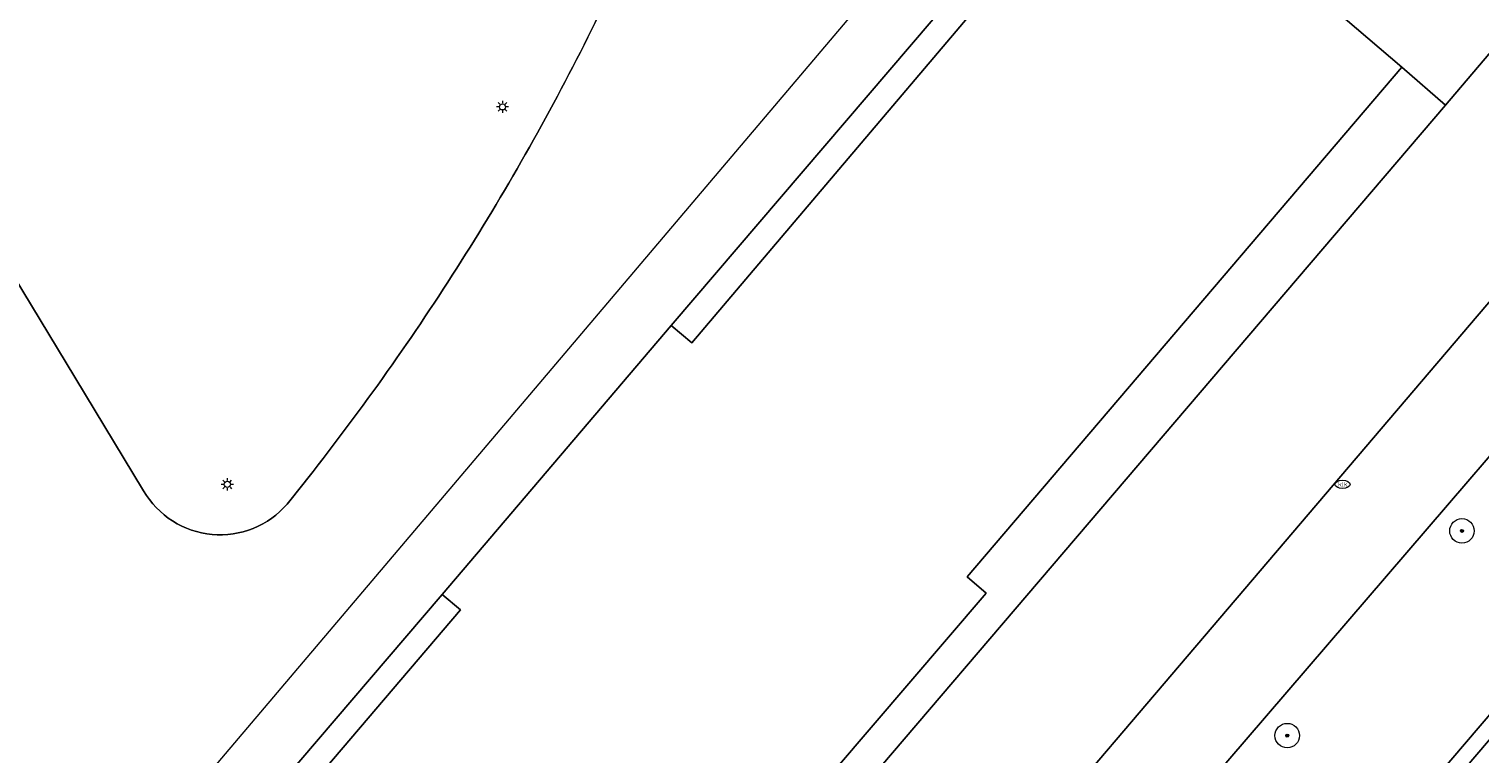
# Model space of a CAD drawing. Header units: metres. Extents: x 187916 to 189411, y 333285 to 334910.
# Tile 187 of 256: x 188852 to 188900, y 334043 to 334066. Entities that reach past the tile are written whole.
import ezdxf
from ezdxf.enums import TextEntityAlignment as Align

# ---------------------------------------------------------------- set-up
doc = ezdxf.new("R2010")
doc.units = ezdxf.units.M
for name, color, linetype, lineweight in [('B-WE-GR-BOOM-S', 253, 'Continuous', 15), ('B-WE-IE-MEUBILAIR-S', 253, 'Continuous', 15), ('B-WE-IE-TERREINAFSCHEIDING_KUNSTMATIG_HEKWERK-G', 253, 'IE-TERREINAFSCHEIDING_KUNSTMATIG-SO', 15), ('B-WE-OG-BEBOUWING-GV', 253, 'Continuous', 15), ('B-WE-OG-TERREIN_BEGROEID-GV', 253, 'Continuous', 15), ('B-WE-VH-GESLOTENVERHARDING_ASFALT-GV', 253, 'Continuous', 15), ('B-WE-VH-OPENVERHARDING_BETONSTRAATSTEEN-GV', 253, 'Continuous', 15), ('B-WE-VH-OPENVERHARDING_SIERBESTRATING-GV', 253, 'Continuous', 15)]:
    doc.layers.add(name, color=color, linetype=linetype, lineweight=lineweight)
doc.styles.add('NLCS-ISO', font='NLCS-ISO.ttf')
doc.linetypes.add('IE-TERREINAFSCHEIDING_KUNSTMATIG-SO', pattern='A,4,[82,NLCS.SHX,S=0.75,R=90,X=0,Y=0],4,-2', length=10)

# ---------------------------------------------------------------- blocks, each defined once
blk = doc.blocks.new('SIE-MEUBILAIR_PAAL_LICHTMAST-SO')
for points in [[(-0.62, 0), (-1, 0)], [(-0.71, 0.71), (-0.44, 0.44)], [(0, 1), (0, 0.62)], [(0.44, 0.44), (0.71, 0.71)], [(1, 0), (0.62, 0)], [(-0.71, -0.71), (-0.44, -0.44)], [(0, -0.62), (0, -1)], [(0.44, -0.44), (0.71, -0.71)]]:
    blk.add_lwpolyline(points)
blk.add_circle((0, 0), 0.5)
blk = doc.blocks.new('SIE-MEUBILAIR_PUT_KOLK-SO')
blk.add_ellipse((0, 0), major_axis=(1.25, 0), ratio=0.54)
at = {"style": 'NLCS-ISO'}
blk.add_text('klk', height=0.75, dxfattribs=at).set_placement((0.03, 0), align=Align.MIDDLE_CENTER)
blk = doc.blocks.new('SGR-BOOM_GBKN-SO')
at = {"linetype": 'ByBlock', "lineweight": 18}
h = blk.add_hatch(color=0, dxfattribs=at)
h.dxf.hatch_style = 1
edge = h.paths.add_edge_path()
edge.add_arc((0, 0), 0.25, 0, 360)
at = {"color": 0, "linetype": 'ByBlock', "lineweight": 18}
for radius in [2, 0.25]:
    blk.add_circle((0, 0), radius, dxfattribs=at)
at = {"color": 0, "linetype": 'ByBlock', "lineweight": 18, "style": 'NLCS-ISO'}
blk.add_attdef('SOORT', (2.5, 0), '', height=1.5, dxfattribs=at)
blk = doc.blocks.new('DTM')
at = {"layer": 'B-WE-IE-TERREINAFSCHEIDING_KUNSTMATIG_HEKWERK-G', "ltscale": 0.2, "flags": 128}
blk.add_lwpolyline([(188879.928, 334020.743), (188909.135, 334054.914)], dxfattribs=at)
at = {"layer": 'B-WE-OG-BEBOUWING-GV', "ltscale": 0.2, "flags": 128}
for points in [[(188779.474, 334052.218), (188776.92, 334049.111), (188787.829, 334045.886), (188794.414, 334053.759), (188814.475, 334036.748), (188814.571, 334036.667), (188837.127, 334017.54), (188885.595, 334074.697), (188839.494, 334113.789), (188809.661, 334133.58), (188792.53, 334113.378), (188775.397, 334069.885), (188782.78, 334063.625), (188779.991, 334060.335), (188783.617, 334057.261)], [(188896.989, 334065.223), (188887.96, 334072.934), (188873.777, 334056.211), (188873.107, 334056.779), (188865.628, 334047.991), (188866.22, 334047.489), (188852.706, 334031.635), (188861.767, 334023.961), (188875.327, 334039.839), (188875.949, 334039.336), (188883.403, 334048.031), (188882.782, 334048.563)]]:
    blk.add_lwpolyline(points, close=True, dxfattribs=at)
at = {"layer": 'B-WE-OG-TERREIN_BEGROEID-GV', "ltscale": 0.2, "flags": 128}
blk.add_lwpolyline([(188840.784, 334076.29), (188844.506, 334070.142), (188853.617, 334055.091), (188855.866, 334051.377)], dxfattribs=at)
for points in [[(188870.017, 334065.473, 0.02553), (188873.589, 334073.382)], [(188865.659, 334057.969, 0.025615), (188870.017, 334065.473)], [(188860.559, 334050.948, 0.025468), (188865.659, 334057.969)], [(188855.866, 334051.377, 0.118718), (188856.811, 334050.393)], [(188859.451, 334050.152, 0.119634), (188860.559, 334050.948)], [(188856.811, 334050.393, 0.120074), (188858.102, 334049.952)], [(188858.102, 334049.952, 0.120195), (188859.451, 334050.152)]]:
    blk.add_lwpolyline(points, format="xyb", dxfattribs=at)
at = {"layer": 'B-WE-VH-GESLOTENVERHARDING_ASFALT-GV', "ltscale": 0.2, "flags": 128}
for points in [[(188855.866, 334051.377), (188853.617, 334055.091), (188844.506, 334070.142), (188840.784, 334076.29)], [(188808.903, 334039.294), (188813.971, 334037.176), (188814.733, 334036.857), (188816.166, 334036.173), (188842.996, 334024.461), (188855.622, 334018.949), (188856.37, 334018.46), (188856.937, 334017.77), (188857.02, 334017.591), (188857.102, 334017.411), (188857.184, 334017.231), (188857.265, 334017.051), (188857.346, 334016.87), (188857.426, 334016.69), (188857.506, 334016.509), (188857.585, 334016.328), (188858.817, 334017.684), (188862.503, 334021.908), (188861.055, 334023.143), (188851.406, 334031.369), (188851.57, 334031.55), (188865.628, 334047.991), (188873.107, 334056.779), (188887.329, 334073.42)]]:
    blk.add_lwpolyline(points, dxfattribs=at)
for points in [[(188873.589, 334073.382, -0.02553), (188870.017, 334065.473)], [(188870.017, 334065.473, -0.025615), (188865.659, 334057.969)], [(188865.659, 334057.969, -0.025468), (188860.559, 334050.948)], [(188856.811, 334050.393, -0.118718), (188855.866, 334051.377)], [(188860.559, 334050.948, -0.119634), (188859.451, 334050.152)], [(188858.102, 334049.952, -0.120074), (188856.811, 334050.393)], [(188859.451, 334050.152, -0.120195), (188858.102, 334049.952)]]:
    blk.add_lwpolyline(points, format="xyb", dxfattribs=at)
at = {"layer": 'B-WE-VH-OPENVERHARDING_BETONSTRAATSTEEN-GV', "ltscale": 0.2, "flags": 128}
for points in [[(188904.217, 334062.683), (188900.198, 334066.079), (188898.407, 334063.981), (188866.663, 334026.791), (188870.767, 334023.429)], [(188909.522, 334054.583), (188909.135, 334054.914), (188879.928, 334020.743), (188880.34, 334020.391)]]:
    blk.add_lwpolyline(points, close=True, dxfattribs=at)
for points in [[(188906.998, 334061.019), (188904.533, 334063.059), (188904.217, 334062.683), (188870.767, 334023.429), (188870.371, 334022.946), (188872.666, 334020.862), (188875.614, 334024.297), (188904.996, 334058.494)], [(188904.996, 334058.494), (188875.614, 334024.297), (188879.858, 334020.661), (188879.928, 334020.743), (188909.135, 334054.914), (188909.158, 334054.941)], [(188909.158, 334054.941), (188909.135, 334054.914), (188909.522, 334054.583), (188880.34, 334020.391), (188879.928, 334020.743), (188879.858, 334020.661)]]:
    blk.add_lwpolyline(points, dxfattribs=at)
at = {"layer": 'B-WE-VH-OPENVERHARDING_SIERBESTRATING-GV', "ltscale": 0.2, "flags": 128}
blk.add_lwpolyline([(188887.329, 334073.42), (188873.107, 334056.779), (188873.777, 334056.211), (188887.96, 334072.934), (188896.989, 334065.223), (188898.407, 334063.981), (188900.198, 334066.079), (188900.541, 334066.471), (188900.598, 334066.534), (188900.27, 334066.816)], dxfattribs=at)
for points in [[(188898.407, 334063.981), (188896.989, 334065.223), (188882.782, 334048.563), (188883.403, 334048.031), (188875.949, 334039.336), (188875.327, 334039.839), (188861.767, 334023.961), (188861.055, 334023.143), (188862.503, 334021.908), (188866.267, 334026.308), (188866.663, 334026.791)], [(188861.767, 334023.961), (188852.706, 334031.635), (188866.22, 334047.489), (188865.628, 334047.991), (188851.57, 334031.55), (188851.406, 334031.369), (188861.055, 334023.143)]]:
    blk.add_lwpolyline(points, close=True, dxfattribs=at)
at = {"layer": 'B-WE-GR-BOOM-S', "xscale": 0.2, "yscale": 0.2, "zscale": 0.2}
for p in [(188898.95, 334050.07), (188893.24, 334043.38)]:
    blk.add_blockref('SGR-BOOM_GBKN-SO', p, dxfattribs=at)
at = {"layer": 'B-WE-IE-MEUBILAIR-S', "xscale": 0.2, "yscale": 0.2, "zscale": 0.2}
for name, p in [('SIE-MEUBILAIR_PAAL_LICHTMAST-SO', (188867.594, 334063.925)), ('SIE-MEUBILAIR_PAAL_LICHTMAST-SO', (188858.601, 334051.589)), ('SIE-MEUBILAIR_PUT_KOLK-SO', (188895.048, 334051.59))]:
    blk.add_blockref(name, p, dxfattribs=at)

msp = doc.modelspace()

# ---------------------------------------------------------------- block references
msp.add_blockref('DTM', (0, 0))

doc.saveas('drawing.dxf')
